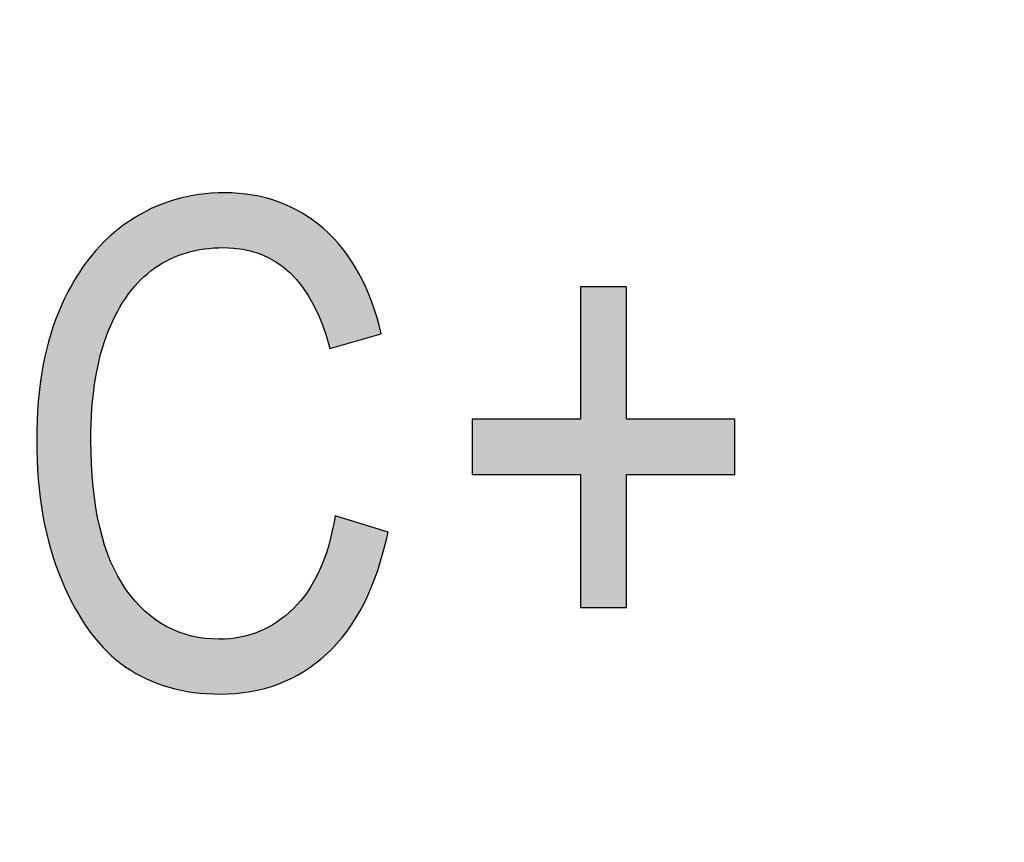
# Model space of a CAD drawing. Header units: millimetres. Extents: x -296 to 295, y -209 to 209.
# Tile 47 of 144: x -232.13 to -229.57, y 43.24 to 45.38. Entities that reach past the tile are written whole.
import ezdxf

# ---------------------------------------------------------------- set-up
doc = ezdxf.new("R2010")
doc.units = ezdxf.units.MM
doc.header["$MEASUREMENT"] = 0
doc.layers.add('layer 1', color=7, linetype='Continuous')

msp = doc.modelspace()

# ---------------------------------------------------------------- hatches: boundary and pattern name
at = {"layer": 'layer 1'}
h = msp.add_hatch(color=250, dxfattribs=at)
edge = h.paths.add_edge_path()
edge.add_spline(control_points=[(-231.3107, 44.09), (-231.3107, 44.09), (-231.1731, 44.0477), (-231.1731, 44.0477), (-231.2034, 43.906), (-231.2569, 43.8005), (-231.3328, 43.7308), (-231.4089, 43.6611), (-231.5015, 43.6261), (-231.6106, 43.6261), (-231.7064, 43.6261), (-231.7885, 43.6497), (-231.8567, 43.6964), (-231.9246, 43.7431), (-231.9801, 43.8181), (-232.0236, 43.9216), (-232.0669, 44.0248), (-232.0886, 44.1468), (-232.0886, 44.2873), (-232.0886, 44.4264), (-232.0669, 44.5439), (-232.0236, 44.6401), (-231.9801, 44.7362), (-231.9213, 44.8088), (-231.8472, 44.8579), (-231.7732, 44.907), (-231.6906, 44.9314), (-231.5991, 44.9314), (-231.4992, 44.9314), (-231.4133, 44.9003), (-231.3416, 44.8382), (-231.2699, 44.7759), (-231.2196, 44.6848), (-231.1908, 44.5645), (-231.1908, 44.5645), (-231.3248, 44.5257), (-231.3248, 44.5257), (-231.3707, 44.7009), (-231.463, 44.7885), (-231.6018, 44.7885), (-231.6706, 44.7885), (-231.7305, 44.7709), (-231.7811, 44.7356), (-231.8317, 44.7003), (-231.8719, 44.6454), (-231.9022, 44.5707), (-231.9325, 44.496), (-231.9475, 44.4017), (-231.9475, 44.2873), (-231.9475, 44.1147), (-231.9169, 43.9851), (-231.8561, 43.8987), (-231.7952, 43.8122), (-231.7144, 43.769), (-231.6132, 43.769), (-231.5386, 43.769), (-231.4739, 43.7955), (-231.4198, 43.8487), (-231.3654, 43.9016), (-231.329, 43.9821), (-231.3107, 44.09)], knot_values=[0, 0, 0, 0, 0.05, 0.05, 0.05, 0.1, 0.1, 0.1, 0.15, 0.15, 0.15, 0.2, 0.2, 0.2, 0.25, 0.25, 0.25, 0.3, 0.3, 0.3, 0.35, 0.35, 0.35, 0.4, 0.4, 0.4, 0.45, 0.45, 0.45, 0.5, 0.5, 0.5, 0.55, 0.55, 0.55, 0.6, 0.6, 0.6, 0.65, 0.65, 0.65, 0.7, 0.7, 0.7, 0.75, 0.75, 0.75, 0.8, 0.8, 0.8, 0.85, 0.85, 0.85, 0.9, 0.9, 0.9, 0.95, 0.95, 0.95, 1, 1, 1, 1], degree=3, periodic=1)
h = msp.add_hatch(color=250, dxfattribs=at)
edge = h.paths.add_edge_path()
edge.add_spline(control_points=[(-231.3107, 44.09), (-231.3107, 44.09), (-231.1731, 44.0477), (-231.1731, 44.0477), (-231.2034, 43.906), (-231.2569, 43.8005), (-231.3328, 43.7308), (-231.4089, 43.6611), (-231.5015, 43.6261), (-231.6106, 43.6261), (-231.7064, 43.6261), (-231.7885, 43.6497), (-231.8567, 43.6964), (-231.9246, 43.7431), (-231.9801, 43.8181), (-232.0236, 43.9216), (-232.0669, 44.0248), (-232.0886, 44.1468), (-232.0886, 44.2873), (-232.0886, 44.4264), (-232.0669, 44.5439), (-232.0236, 44.6401), (-231.9801, 44.7362), (-231.9213, 44.8088), (-231.8472, 44.8579), (-231.7732, 44.907), (-231.6906, 44.9314), (-231.5991, 44.9314), (-231.4992, 44.9314), (-231.4133, 44.9003), (-231.3416, 44.8382), (-231.2699, 44.7759), (-231.2196, 44.6848), (-231.1908, 44.5645), (-231.1908, 44.5645), (-231.3248, 44.5257), (-231.3248, 44.5257), (-231.3707, 44.7009), (-231.463, 44.7885), (-231.6018, 44.7885), (-231.6706, 44.7885), (-231.7305, 44.7709), (-231.7811, 44.7356), (-231.8317, 44.7003), (-231.8719, 44.6454), (-231.9022, 44.5707), (-231.9325, 44.496), (-231.9475, 44.4017), (-231.9475, 44.2873), (-231.9475, 44.1147), (-231.9169, 43.9851), (-231.8561, 43.8987), (-231.7952, 43.8122), (-231.7144, 43.769), (-231.6132, 43.769), (-231.5386, 43.769), (-231.4739, 43.7955), (-231.4198, 43.8487), (-231.3654, 43.9016), (-231.329, 43.9821), (-231.3107, 44.09)], knot_values=[0, 0, 0, 0, 0.05, 0.05, 0.05, 0.1, 0.1, 0.1, 0.15, 0.15, 0.15, 0.2, 0.2, 0.2, 0.25, 0.25, 0.25, 0.3, 0.3, 0.3, 0.35, 0.35, 0.35, 0.4, 0.4, 0.4, 0.45, 0.45, 0.45, 0.5, 0.5, 0.5, 0.55, 0.55, 0.55, 0.6, 0.6, 0.6, 0.65, 0.65, 0.65, 0.7, 0.7, 0.7, 0.75, 0.75, 0.75, 0.8, 0.8, 0.8, 0.85, 0.85, 0.85, 0.9, 0.9, 0.9, 0.95, 0.95, 0.95, 1, 1, 1, 1], degree=3, periodic=1)
h = msp.add_hatch(color=250, dxfattribs=at)
edge = h.paths.add_edge_path()
edge.add_spline(control_points=[(-231.3107, 44.09), (-231.3107, 44.09), (-231.1731, 44.0477), (-231.1731, 44.0477), (-231.2034, 43.906), (-231.2569, 43.8005), (-231.3328, 43.7308), (-231.4089, 43.6611), (-231.5015, 43.6261), (-231.6106, 43.6261), (-231.7064, 43.6261), (-231.7885, 43.6497), (-231.8567, 43.6964), (-231.9246, 43.7431), (-231.9801, 43.8181), (-232.0236, 43.9216), (-232.0669, 44.0248), (-232.0886, 44.1468), (-232.0886, 44.2873), (-232.0886, 44.4264), (-232.0669, 44.5439), (-232.0236, 44.6401), (-231.9801, 44.7362), (-231.9213, 44.8088), (-231.8472, 44.8579), (-231.7732, 44.907), (-231.6906, 44.9314), (-231.5991, 44.9314), (-231.4992, 44.9314), (-231.4133, 44.9003), (-231.3416, 44.8382), (-231.2699, 44.7759), (-231.2196, 44.6848), (-231.1908, 44.5645), (-231.1908, 44.5645), (-231.3248, 44.5257), (-231.3248, 44.5257), (-231.3707, 44.7009), (-231.463, 44.7885), (-231.6018, 44.7885), (-231.6706, 44.7885), (-231.7305, 44.7709), (-231.7811, 44.7356), (-231.8317, 44.7003), (-231.8719, 44.6454), (-231.9022, 44.5707), (-231.9325, 44.496), (-231.9475, 44.4017), (-231.9475, 44.2873), (-231.9475, 44.1147), (-231.9169, 43.9851), (-231.8561, 43.8987), (-231.7952, 43.8122), (-231.7144, 43.769), (-231.6132, 43.769), (-231.5386, 43.769), (-231.4739, 43.7955), (-231.4198, 43.8487), (-231.3654, 43.9016), (-231.329, 43.9821), (-231.3107, 44.09)], knot_values=[0, 0, 0, 0, 0.05, 0.05, 0.05, 0.1, 0.1, 0.1, 0.15, 0.15, 0.15, 0.2, 0.2, 0.2, 0.25, 0.25, 0.25, 0.3, 0.3, 0.3, 0.35, 0.35, 0.35, 0.4, 0.4, 0.4, 0.45, 0.45, 0.45, 0.5, 0.5, 0.5, 0.55, 0.55, 0.55, 0.6, 0.6, 0.6, 0.65, 0.65, 0.65, 0.7, 0.7, 0.7, 0.75, 0.75, 0.75, 0.8, 0.8, 0.8, 0.85, 0.85, 0.85, 0.9, 0.9, 0.9, 0.95, 0.95, 0.95, 1, 1, 1, 1], degree=3, periodic=1)
h = msp.add_hatch(color=250, dxfattribs=at)
edge = h.paths.add_edge_path()
edge.add_spline(control_points=[(-231.3107, 44.09), (-231.3107, 44.09), (-231.1731, 44.0477), (-231.1731, 44.0477), (-231.2034, 43.906), (-231.2569, 43.8005), (-231.3328, 43.7308), (-231.4089, 43.6611), (-231.5015, 43.6261), (-231.6106, 43.6261), (-231.7064, 43.6261), (-231.7885, 43.6497), (-231.8567, 43.6964), (-231.9246, 43.7431), (-231.9801, 43.8181), (-232.0236, 43.9216), (-232.0669, 44.0248), (-232.0886, 44.1468), (-232.0886, 44.2873), (-232.0886, 44.4264), (-232.0669, 44.5439), (-232.0236, 44.6401), (-231.9801, 44.7362), (-231.9213, 44.8088), (-231.8472, 44.8579), (-231.7732, 44.907), (-231.6906, 44.9314), (-231.5991, 44.9314), (-231.4992, 44.9314), (-231.4133, 44.9003), (-231.3416, 44.8382), (-231.2699, 44.7759), (-231.2196, 44.6848), (-231.1908, 44.5645), (-231.1908, 44.5645), (-231.3248, 44.5257), (-231.3248, 44.5257), (-231.3707, 44.7009), (-231.463, 44.7885), (-231.6018, 44.7885), (-231.6706, 44.7885), (-231.7305, 44.7709), (-231.7811, 44.7356), (-231.8317, 44.7003), (-231.8719, 44.6454), (-231.9022, 44.5707), (-231.9325, 44.496), (-231.9475, 44.4017), (-231.9475, 44.2873), (-231.9475, 44.1147), (-231.9169, 43.9851), (-231.8561, 43.8987), (-231.7952, 43.8122), (-231.7144, 43.769), (-231.6132, 43.769), (-231.5386, 43.769), (-231.4739, 43.7955), (-231.4198, 43.8487), (-231.3654, 43.9016), (-231.329, 43.9821), (-231.3107, 44.09)], knot_values=[0, 0, 0, 0, 0.05, 0.05, 0.05, 0.1, 0.1, 0.1, 0.15, 0.15, 0.15, 0.2, 0.2, 0.2, 0.25, 0.25, 0.25, 0.3, 0.3, 0.3, 0.35, 0.35, 0.35, 0.4, 0.4, 0.4, 0.45, 0.45, 0.45, 0.5, 0.5, 0.5, 0.55, 0.55, 0.55, 0.6, 0.6, 0.6, 0.65, 0.65, 0.65, 0.7, 0.7, 0.7, 0.75, 0.75, 0.75, 0.8, 0.8, 0.8, 0.85, 0.85, 0.85, 0.9, 0.9, 0.9, 0.95, 0.95, 0.95, 1, 1, 1, 1], degree=3, periodic=1)
h = msp.add_hatch(color=250, dxfattribs=at)
edge = h.paths.add_edge_path()
edge.add_spline(control_points=[(-230.6715, 43.8519), (-230.6715, 43.8519), (-230.6715, 44.1976), (-230.6715, 44.1976), (-230.6715, 44.1976), (-230.9537, 44.1976), (-230.9537, 44.1976), (-230.9537, 44.1976), (-230.9537, 44.3423), (-230.9537, 44.3423), (-230.9537, 44.3423), (-230.6715, 44.3423), (-230.6715, 44.3423), (-230.6715, 44.3423), (-230.6715, 44.6862), (-230.6715, 44.6862), (-230.6715, 44.6862), (-230.5516, 44.6862), (-230.5516, 44.6862), (-230.5516, 44.6862), (-230.5516, 44.3423), (-230.5516, 44.3423), (-230.5516, 44.3423), (-230.2693, 44.3423), (-230.2693, 44.3423), (-230.2693, 44.3423), (-230.2693, 44.1976), (-230.2693, 44.1976), (-230.2693, 44.1976), (-230.5516, 44.1976), (-230.5516, 44.1976), (-230.5516, 44.1976), (-230.5516, 43.8519), (-230.5516, 43.8519), (-230.5516, 43.8519), (-230.6715, 43.8519), (-230.6715, 43.8519)], knot_values=[0, 0, 0, 0, 0.083333, 0.083333, 0.083333, 0.166667, 0.166667, 0.166667, 0.25, 0.25, 0.25, 0.333333, 0.333333, 0.333333, 0.416667, 0.416667, 0.416667, 0.5, 0.5, 0.5, 0.583333, 0.583333, 0.583333, 0.666667, 0.666667, 0.666667, 0.75, 0.75, 0.75, 0.833333, 0.833333, 0.833333, 0.916667, 0.916667, 0.916667, 1, 1, 1, 1], degree=3, periodic=1)
h = msp.add_hatch(color=250, dxfattribs=at)
edge = h.paths.add_edge_path()
edge.add_spline(control_points=[(-230.6715, 43.8519), (-230.6715, 43.8519), (-230.6715, 44.1976), (-230.6715, 44.1976), (-230.6715, 44.1976), (-230.9537, 44.1976), (-230.9537, 44.1976), (-230.9537, 44.1976), (-230.9537, 44.3423), (-230.9537, 44.3423), (-230.9537, 44.3423), (-230.6715, 44.3423), (-230.6715, 44.3423), (-230.6715, 44.3423), (-230.6715, 44.6862), (-230.6715, 44.6862), (-230.6715, 44.6862), (-230.5516, 44.6862), (-230.5516, 44.6862), (-230.5516, 44.6862), (-230.5516, 44.3423), (-230.5516, 44.3423), (-230.5516, 44.3423), (-230.2693, 44.3423), (-230.2693, 44.3423), (-230.2693, 44.3423), (-230.2693, 44.1976), (-230.2693, 44.1976), (-230.2693, 44.1976), (-230.5516, 44.1976), (-230.5516, 44.1976), (-230.5516, 44.1976), (-230.5516, 43.8519), (-230.5516, 43.8519), (-230.5516, 43.8519), (-230.6715, 43.8519), (-230.6715, 43.8519)], knot_values=[0, 0, 0, 0, 0.083333, 0.083333, 0.083333, 0.166667, 0.166667, 0.166667, 0.25, 0.25, 0.25, 0.333333, 0.333333, 0.333333, 0.416667, 0.416667, 0.416667, 0.5, 0.5, 0.5, 0.583333, 0.583333, 0.583333, 0.666667, 0.666667, 0.666667, 0.75, 0.75, 0.75, 0.833333, 0.833333, 0.833333, 0.916667, 0.916667, 0.916667, 1, 1, 1, 1], degree=3, periodic=1)
h = msp.add_hatch(color=250, dxfattribs=at)
edge = h.paths.add_edge_path()
edge.add_spline(control_points=[(-230.6715, 43.8519), (-230.6715, 43.8519), (-230.6715, 44.1976), (-230.6715, 44.1976), (-230.6715, 44.1976), (-230.9537, 44.1976), (-230.9537, 44.1976), (-230.9537, 44.1976), (-230.9537, 44.3423), (-230.9537, 44.3423), (-230.9537, 44.3423), (-230.6715, 44.3423), (-230.6715, 44.3423), (-230.6715, 44.3423), (-230.6715, 44.6862), (-230.6715, 44.6862), (-230.6715, 44.6862), (-230.5516, 44.6862), (-230.5516, 44.6862), (-230.5516, 44.6862), (-230.5516, 44.3423), (-230.5516, 44.3423), (-230.5516, 44.3423), (-230.2693, 44.3423), (-230.2693, 44.3423), (-230.2693, 44.3423), (-230.2693, 44.1976), (-230.2693, 44.1976), (-230.2693, 44.1976), (-230.5516, 44.1976), (-230.5516, 44.1976), (-230.5516, 44.1976), (-230.5516, 43.8519), (-230.5516, 43.8519), (-230.5516, 43.8519), (-230.6715, 43.8519), (-230.6715, 43.8519)], knot_values=[0, 0, 0, 0, 0.083333, 0.083333, 0.083333, 0.166667, 0.166667, 0.166667, 0.25, 0.25, 0.25, 0.333333, 0.333333, 0.333333, 0.416667, 0.416667, 0.416667, 0.5, 0.5, 0.5, 0.583333, 0.583333, 0.583333, 0.666667, 0.666667, 0.666667, 0.75, 0.75, 0.75, 0.833333, 0.833333, 0.833333, 0.916667, 0.916667, 0.916667, 1, 1, 1, 1], degree=3, periodic=1)
h = msp.add_hatch(color=250, dxfattribs=at)
edge = h.paths.add_edge_path()
edge.add_spline(control_points=[(-230.6715, 43.8519), (-230.6715, 43.8519), (-230.6715, 44.1976), (-230.6715, 44.1976), (-230.6715, 44.1976), (-230.9537, 44.1976), (-230.9537, 44.1976), (-230.9537, 44.1976), (-230.9537, 44.3423), (-230.9537, 44.3423), (-230.9537, 44.3423), (-230.6715, 44.3423), (-230.6715, 44.3423), (-230.6715, 44.3423), (-230.6715, 44.6862), (-230.6715, 44.6862), (-230.6715, 44.6862), (-230.5516, 44.6862), (-230.5516, 44.6862), (-230.5516, 44.6862), (-230.5516, 44.3423), (-230.5516, 44.3423), (-230.5516, 44.3423), (-230.2693, 44.3423), (-230.2693, 44.3423), (-230.2693, 44.3423), (-230.2693, 44.1976), (-230.2693, 44.1976), (-230.2693, 44.1976), (-230.5516, 44.1976), (-230.5516, 44.1976), (-230.5516, 44.1976), (-230.5516, 43.8519), (-230.5516, 43.8519), (-230.5516, 43.8519), (-230.6715, 43.8519), (-230.6715, 43.8519)], knot_values=[0, 0, 0, 0, 0.083333, 0.083333, 0.083333, 0.166667, 0.166667, 0.166667, 0.25, 0.25, 0.25, 0.333333, 0.333333, 0.333333, 0.416667, 0.416667, 0.416667, 0.5, 0.5, 0.5, 0.583333, 0.583333, 0.583333, 0.666667, 0.666667, 0.666667, 0.75, 0.75, 0.75, 0.833333, 0.833333, 0.833333, 0.916667, 0.916667, 0.916667, 1, 1, 1, 1], degree=3, periodic=1)

# ---------------------------------------------------------------- linework, layer by layer
at = {"layer": 'layer 1', "color": 1, "lineweight": 0}
msp.add_open_spline([(295.3283, 209.2747), (295.3283, 209.2747), (295.3283, -208.9236), (295.3283, -208.9236), (295.3283, -208.9236), (-296.1944, -208.9236), (-296.1944, -208.9236), (-296.1944, -208.9236), (-296.1944, 209.2747), (-296.1944, 209.2747), (-296.1944, 209.2747), (295.3283, 209.2747), (295.3283, 209.2747)], degree=3, knots=[0, 0, 0, 0, 0.25, 0.25, 0.25, 0.5, 0.5, 0.5, 0.75, 0.75, 0.75, 1, 1, 1, 1], dxfattribs=at)
at = {"layer": 'layer 1', "color": 5, "lineweight": 0}
msp.add_open_spline([(-281.2487, 194.7284), (-281.2487, 194.7284), (-281.2487, -197.0649), (-281.2487, -197.0649), (-281.2487, -197.0649), (283.3586, -197.0649), (283.3586, -197.0649)], degree=3, knots=[0, 0, 0, 0, 0.5, 0.5, 0.5, 1, 1, 1, 1], dxfattribs=at)
at = {"layer": 'layer 1', "color": 250}
for points, knots in [([(-231.3107, 44.09), (-231.3107, 44.09), (-231.1731, 44.0477), (-231.1731, 44.0477), (-231.2034, 43.906), (-231.2569, 43.8005), (-231.3328, 43.7308), (-231.4089, 43.6611), (-231.5015, 43.6261), (-231.6106, 43.6261), (-231.7064, 43.6261), (-231.7885, 43.6497), (-231.8567, 43.6964), (-231.9246, 43.7431), (-231.9801, 43.8181), (-232.0236, 43.9216), (-232.0669, 44.0248), (-232.0886, 44.1468), (-232.0886, 44.2873), (-232.0886, 44.4264), (-232.0669, 44.5439), (-232.0236, 44.6401), (-231.9801, 44.7362), (-231.9213, 44.8088), (-231.8472, 44.8579), (-231.7732, 44.907), (-231.6906, 44.9314), (-231.5991, 44.9314), (-231.4992, 44.9314), (-231.4133, 44.9003), (-231.3416, 44.8382), (-231.2699, 44.7759), (-231.2196, 44.6848), (-231.1908, 44.5645), (-231.1908, 44.5645), (-231.3248, 44.5257), (-231.3248, 44.5257), (-231.3707, 44.7009), (-231.463, 44.7885), (-231.6018, 44.7885), (-231.6706, 44.7885), (-231.7305, 44.7709), (-231.7811, 44.7356), (-231.8317, 44.7003), (-231.8719, 44.6454), (-231.9022, 44.5707), (-231.9325, 44.496), (-231.9475, 44.4017), (-231.9475, 44.2873), (-231.9475, 44.1147), (-231.9169, 43.9851), (-231.8561, 43.8987), (-231.7952, 43.8122), (-231.7144, 43.769), (-231.6132, 43.769), (-231.5386, 43.769), (-231.4739, 43.7955), (-231.4198, 43.8487), (-231.3654, 43.9016), (-231.329, 43.9821), (-231.3107, 44.09)], [0, 0, 0, 0, 0.05, 0.05, 0.05, 0.1, 0.1, 0.1, 0.15, 0.15, 0.15, 0.2, 0.2, 0.2, 0.25, 0.25, 0.25, 0.3, 0.3, 0.3, 0.35, 0.35, 0.35, 0.4, 0.4, 0.4, 0.45, 0.45, 0.45, 0.5, 0.5, 0.5, 0.55, 0.55, 0.55, 0.6, 0.6, 0.6, 0.65, 0.65, 0.65, 0.7, 0.7, 0.7, 0.75, 0.75, 0.75, 0.8, 0.8, 0.8, 0.85, 0.85, 0.85, 0.9, 0.9, 0.9, 0.95, 0.95, 0.95, 1, 1, 1, 1]), ([(-231.3107, 44.09), (-231.3107, 44.09), (-231.1731, 44.0477), (-231.1731, 44.0477), (-231.2034, 43.906), (-231.2569, 43.8005), (-231.3328, 43.7308), (-231.4089, 43.6611), (-231.5015, 43.6261), (-231.6106, 43.6261), (-231.7064, 43.6261), (-231.7885, 43.6497), (-231.8567, 43.6964), (-231.9246, 43.7431), (-231.9801, 43.8181), (-232.0236, 43.9216), (-232.0669, 44.0248), (-232.0886, 44.1468), (-232.0886, 44.2873), (-232.0886, 44.4264), (-232.0669, 44.5439), (-232.0236, 44.6401), (-231.9801, 44.7362), (-231.9213, 44.8088), (-231.8472, 44.8579), (-231.7732, 44.907), (-231.6906, 44.9314), (-231.5991, 44.9314), (-231.4992, 44.9314), (-231.4133, 44.9003), (-231.3416, 44.8382), (-231.2699, 44.7759), (-231.2196, 44.6848), (-231.1908, 44.5645), (-231.1908, 44.5645), (-231.3248, 44.5257), (-231.3248, 44.5257), (-231.3707, 44.7009), (-231.463, 44.7885), (-231.6018, 44.7885), (-231.6706, 44.7885), (-231.7305, 44.7709), (-231.7811, 44.7356), (-231.8317, 44.7003), (-231.8719, 44.6454), (-231.9022, 44.5707), (-231.9325, 44.496), (-231.9475, 44.4017), (-231.9475, 44.2873), (-231.9475, 44.1147), (-231.9169, 43.9851), (-231.8561, 43.8987), (-231.7952, 43.8122), (-231.7144, 43.769), (-231.6132, 43.769), (-231.5386, 43.769), (-231.4739, 43.7955), (-231.4198, 43.8487), (-231.3654, 43.9016), (-231.329, 43.9821), (-231.3107, 44.09)], [0, 0, 0, 0, 0.05, 0.05, 0.05, 0.1, 0.1, 0.1, 0.15, 0.15, 0.15, 0.2, 0.2, 0.2, 0.25, 0.25, 0.25, 0.3, 0.3, 0.3, 0.35, 0.35, 0.35, 0.4, 0.4, 0.4, 0.45, 0.45, 0.45, 0.5, 0.5, 0.5, 0.55, 0.55, 0.55, 0.6, 0.6, 0.6, 0.65, 0.65, 0.65, 0.7, 0.7, 0.7, 0.75, 0.75, 0.75, 0.8, 0.8, 0.8, 0.85, 0.85, 0.85, 0.9, 0.9, 0.9, 0.95, 0.95, 0.95, 1, 1, 1, 1]), ([(-231.3107, 44.09), (-231.3107, 44.09), (-231.1731, 44.0477), (-231.1731, 44.0477), (-231.2034, 43.906), (-231.2569, 43.8005), (-231.3328, 43.7308), (-231.4089, 43.6611), (-231.5015, 43.6261), (-231.6106, 43.6261), (-231.7064, 43.6261), (-231.7885, 43.6497), (-231.8567, 43.6964), (-231.9246, 43.7431), (-231.9801, 43.8181), (-232.0236, 43.9216), (-232.0669, 44.0248), (-232.0886, 44.1468), (-232.0886, 44.2873), (-232.0886, 44.4264), (-232.0669, 44.5439), (-232.0236, 44.6401), (-231.9801, 44.7362), (-231.9213, 44.8088), (-231.8472, 44.8579), (-231.7732, 44.907), (-231.6906, 44.9314), (-231.5991, 44.9314), (-231.4992, 44.9314), (-231.4133, 44.9003), (-231.3416, 44.8382), (-231.2699, 44.7759), (-231.2196, 44.6848), (-231.1908, 44.5645), (-231.1908, 44.5645), (-231.3248, 44.5257), (-231.3248, 44.5257), (-231.3707, 44.7009), (-231.463, 44.7885), (-231.6018, 44.7885), (-231.6706, 44.7885), (-231.7305, 44.7709), (-231.7811, 44.7356), (-231.8317, 44.7003), (-231.8719, 44.6454), (-231.9022, 44.5707), (-231.9325, 44.496), (-231.9475, 44.4017), (-231.9475, 44.2873), (-231.9475, 44.1147), (-231.9169, 43.9851), (-231.8561, 43.8987), (-231.7952, 43.8122), (-231.7144, 43.769), (-231.6132, 43.769), (-231.5386, 43.769), (-231.4739, 43.7955), (-231.4198, 43.8487), (-231.3654, 43.9016), (-231.329, 43.9821), (-231.3107, 44.09)], [0, 0, 0, 0, 0.05, 0.05, 0.05, 0.1, 0.1, 0.1, 0.15, 0.15, 0.15, 0.2, 0.2, 0.2, 0.25, 0.25, 0.25, 0.3, 0.3, 0.3, 0.35, 0.35, 0.35, 0.4, 0.4, 0.4, 0.45, 0.45, 0.45, 0.5, 0.5, 0.5, 0.55, 0.55, 0.55, 0.6, 0.6, 0.6, 0.65, 0.65, 0.65, 0.7, 0.7, 0.7, 0.75, 0.75, 0.75, 0.8, 0.8, 0.8, 0.85, 0.85, 0.85, 0.9, 0.9, 0.9, 0.95, 0.95, 0.95, 1, 1, 1, 1]), ([(-231.3107, 44.09), (-231.3107, 44.09), (-231.1731, 44.0477), (-231.1731, 44.0477), (-231.2034, 43.906), (-231.2569, 43.8005), (-231.3328, 43.7308), (-231.4089, 43.6611), (-231.5015, 43.6261), (-231.6106, 43.6261), (-231.7064, 43.6261), (-231.7885, 43.6497), (-231.8567, 43.6964), (-231.9246, 43.7431), (-231.9801, 43.8181), (-232.0236, 43.9216), (-232.0669, 44.0248), (-232.0886, 44.1468), (-232.0886, 44.2873), (-232.0886, 44.4264), (-232.0669, 44.5439), (-232.0236, 44.6401), (-231.9801, 44.7362), (-231.9213, 44.8088), (-231.8472, 44.8579), (-231.7732, 44.907), (-231.6906, 44.9314), (-231.5991, 44.9314), (-231.4992, 44.9314), (-231.4133, 44.9003), (-231.3416, 44.8382), (-231.2699, 44.7759), (-231.2196, 44.6848), (-231.1908, 44.5645), (-231.1908, 44.5645), (-231.3248, 44.5257), (-231.3248, 44.5257), (-231.3707, 44.7009), (-231.463, 44.7885), (-231.6018, 44.7885), (-231.6706, 44.7885), (-231.7305, 44.7709), (-231.7811, 44.7356), (-231.8317, 44.7003), (-231.8719, 44.6454), (-231.9022, 44.5707), (-231.9325, 44.496), (-231.9475, 44.4017), (-231.9475, 44.2873), (-231.9475, 44.1147), (-231.9169, 43.9851), (-231.8561, 43.8987), (-231.7952, 43.8122), (-231.7144, 43.769), (-231.6132, 43.769), (-231.5386, 43.769), (-231.4739, 43.7955), (-231.4198, 43.8487), (-231.3654, 43.9016), (-231.329, 43.9821), (-231.3107, 44.09)], [0, 0, 0, 0, 0.05, 0.05, 0.05, 0.1, 0.1, 0.1, 0.15, 0.15, 0.15, 0.2, 0.2, 0.2, 0.25, 0.25, 0.25, 0.3, 0.3, 0.3, 0.35, 0.35, 0.35, 0.4, 0.4, 0.4, 0.45, 0.45, 0.45, 0.5, 0.5, 0.5, 0.55, 0.55, 0.55, 0.6, 0.6, 0.6, 0.65, 0.65, 0.65, 0.7, 0.7, 0.7, 0.75, 0.75, 0.75, 0.8, 0.8, 0.8, 0.85, 0.85, 0.85, 0.9, 0.9, 0.9, 0.95, 0.95, 0.95, 1, 1, 1, 1]), ([(-230.6715, 43.8519), (-230.6715, 43.8519), (-230.6715, 44.1976), (-230.6715, 44.1976), (-230.6715, 44.1976), (-230.9537, 44.1976), (-230.9537, 44.1976), (-230.9537, 44.1976), (-230.9537, 44.3423), (-230.9537, 44.3423), (-230.9537, 44.3423), (-230.6715, 44.3423), (-230.6715, 44.3423), (-230.6715, 44.3423), (-230.6715, 44.6862), (-230.6715, 44.6862), (-230.6715, 44.6862), (-230.5516, 44.6862), (-230.5516, 44.6862), (-230.5516, 44.6862), (-230.5516, 44.3423), (-230.5516, 44.3423), (-230.5516, 44.3423), (-230.2693, 44.3423), (-230.2693, 44.3423), (-230.2693, 44.3423), (-230.2693, 44.1976), (-230.2693, 44.1976), (-230.2693, 44.1976), (-230.5516, 44.1976), (-230.5516, 44.1976), (-230.5516, 44.1976), (-230.5516, 43.8519), (-230.5516, 43.8519), (-230.5516, 43.8519), (-230.6715, 43.8519), (-230.6715, 43.8519)], [0, 0, 0, 0, 0.083333, 0.083333, 0.083333, 0.166667, 0.166667, 0.166667, 0.25, 0.25, 0.25, 0.333333, 0.333333, 0.333333, 0.416667, 0.416667, 0.416667, 0.5, 0.5, 0.5, 0.583333, 0.583333, 0.583333, 0.666667, 0.666667, 0.666667, 0.75, 0.75, 0.75, 0.833333, 0.833333, 0.833333, 0.916667, 0.916667, 0.916667, 1, 1, 1, 1]), ([(-230.6715, 43.8519), (-230.6715, 43.8519), (-230.6715, 44.1976), (-230.6715, 44.1976), (-230.6715, 44.1976), (-230.9537, 44.1976), (-230.9537, 44.1976), (-230.9537, 44.1976), (-230.9537, 44.3423), (-230.9537, 44.3423), (-230.9537, 44.3423), (-230.6715, 44.3423), (-230.6715, 44.3423), (-230.6715, 44.3423), (-230.6715, 44.6862), (-230.6715, 44.6862), (-230.6715, 44.6862), (-230.5516, 44.6862), (-230.5516, 44.6862), (-230.5516, 44.6862), (-230.5516, 44.3423), (-230.5516, 44.3423), (-230.5516, 44.3423), (-230.2693, 44.3423), (-230.2693, 44.3423), (-230.2693, 44.3423), (-230.2693, 44.1976), (-230.2693, 44.1976), (-230.2693, 44.1976), (-230.5516, 44.1976), (-230.5516, 44.1976), (-230.5516, 44.1976), (-230.5516, 43.8519), (-230.5516, 43.8519), (-230.5516, 43.8519), (-230.6715, 43.8519), (-230.6715, 43.8519)], [0, 0, 0, 0, 0.083333, 0.083333, 0.083333, 0.166667, 0.166667, 0.166667, 0.25, 0.25, 0.25, 0.333333, 0.333333, 0.333333, 0.416667, 0.416667, 0.416667, 0.5, 0.5, 0.5, 0.583333, 0.583333, 0.583333, 0.666667, 0.666667, 0.666667, 0.75, 0.75, 0.75, 0.833333, 0.833333, 0.833333, 0.916667, 0.916667, 0.916667, 1, 1, 1, 1]), ([(-230.6715, 43.8519), (-230.6715, 43.8519), (-230.6715, 44.1976), (-230.6715, 44.1976), (-230.6715, 44.1976), (-230.9537, 44.1976), (-230.9537, 44.1976), (-230.9537, 44.1976), (-230.9537, 44.3423), (-230.9537, 44.3423), (-230.9537, 44.3423), (-230.6715, 44.3423), (-230.6715, 44.3423), (-230.6715, 44.3423), (-230.6715, 44.6862), (-230.6715, 44.6862), (-230.6715, 44.6862), (-230.5516, 44.6862), (-230.5516, 44.6862), (-230.5516, 44.6862), (-230.5516, 44.3423), (-230.5516, 44.3423), (-230.5516, 44.3423), (-230.2693, 44.3423), (-230.2693, 44.3423), (-230.2693, 44.3423), (-230.2693, 44.1976), (-230.2693, 44.1976), (-230.2693, 44.1976), (-230.5516, 44.1976), (-230.5516, 44.1976), (-230.5516, 44.1976), (-230.5516, 43.8519), (-230.5516, 43.8519), (-230.5516, 43.8519), (-230.6715, 43.8519), (-230.6715, 43.8519)], [0, 0, 0, 0, 0.083333, 0.083333, 0.083333, 0.166667, 0.166667, 0.166667, 0.25, 0.25, 0.25, 0.333333, 0.333333, 0.333333, 0.416667, 0.416667, 0.416667, 0.5, 0.5, 0.5, 0.583333, 0.583333, 0.583333, 0.666667, 0.666667, 0.666667, 0.75, 0.75, 0.75, 0.833333, 0.833333, 0.833333, 0.916667, 0.916667, 0.916667, 1, 1, 1, 1]), ([(-230.6715, 43.8519), (-230.6715, 43.8519), (-230.6715, 44.1976), (-230.6715, 44.1976), (-230.6715, 44.1976), (-230.9537, 44.1976), (-230.9537, 44.1976), (-230.9537, 44.1976), (-230.9537, 44.3423), (-230.9537, 44.3423), (-230.9537, 44.3423), (-230.6715, 44.3423), (-230.6715, 44.3423), (-230.6715, 44.3423), (-230.6715, 44.6862), (-230.6715, 44.6862), (-230.6715, 44.6862), (-230.5516, 44.6862), (-230.5516, 44.6862), (-230.5516, 44.6862), (-230.5516, 44.3423), (-230.5516, 44.3423), (-230.5516, 44.3423), (-230.2693, 44.3423), (-230.2693, 44.3423), (-230.2693, 44.3423), (-230.2693, 44.1976), (-230.2693, 44.1976), (-230.2693, 44.1976), (-230.5516, 44.1976), (-230.5516, 44.1976), (-230.5516, 44.1976), (-230.5516, 43.8519), (-230.5516, 43.8519), (-230.5516, 43.8519), (-230.6715, 43.8519), (-230.6715, 43.8519)], [0, 0, 0, 0, 0.083333, 0.083333, 0.083333, 0.166667, 0.166667, 0.166667, 0.25, 0.25, 0.25, 0.333333, 0.333333, 0.333333, 0.416667, 0.416667, 0.416667, 0.5, 0.5, 0.5, 0.583333, 0.583333, 0.583333, 0.666667, 0.666667, 0.666667, 0.75, 0.75, 0.75, 0.833333, 0.833333, 0.833333, 0.916667, 0.916667, 0.916667, 1, 1, 1, 1])]:
    msp.add_open_spline(points, degree=3, knots=knots, dxfattribs=at)

doc.saveas('drawing.dxf')
